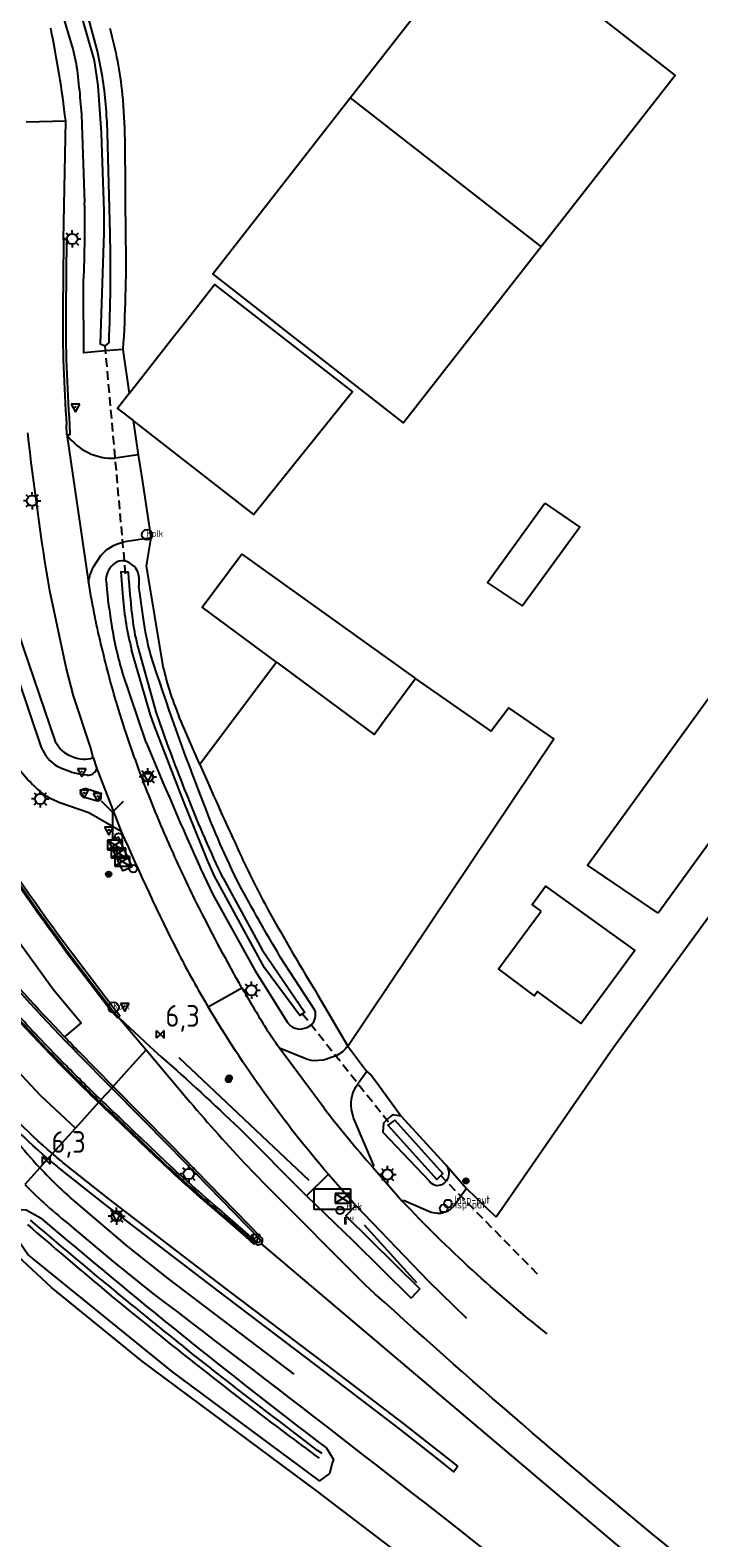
# Model space of a CAD drawing. Extents: x 165936 to 168762, y 445225 to 450407.
# Tile 9 of 69: x 166357 to 166434, y 445358 to 445532. Entities that reach past the tile are written whole.
import ezdxf
from ezdxf.enums import TextEntityAlignment as Align

# ---------------------------------------------------------------- set-up
doc = ezdxf.new("R2010")
doc.units = 0
doc.header["$LTSCALE"] = 4
doc.linetypes.add('STIPPELFIJN', pattern=[0.375, 0.25, -0.125])
doc.layers.get('0').update_dxf_attribs({"linetype": 'CONTINUOUS'})
for name, color, linetype in [('G_OTD', 32, 'CONTINUOUS'), ('G_OWG', 6, 'CONTINUOUS'), ('G_OWT', 6, 'CONTINUOUS'), ('G_PND', 1, 'CONTINUOUS'), ('G_WGD', 7, 'CONTINUOUS'), ('G_WGI', 1, 'CONTINUOUS'), ('G_WTD', 5, 'CONTINUOUS'), ('LKWDUP', 5, 'CONTINUOUS'), ('LSHD', 3, 'CONTINUOUS'), ('LWGI', 7, 'CONTINUOUS'), ('PPALHM', 10, 'CONTINUOUS'), ('PVGO', 102, 'CONTINUOUS')]:
    doc.layers.add(name, color=color, linetype=linetype)
for name, color, linetype, true_color in [('PBAK', 7, 'CONTINUOUS', 0xbd2877), ('PBRD', 7, 'CONTINUOUS', 0xbd2877), ('PKST', 7, 'CONTINUOUS', 0xbd2877), ('PPAL', 7, 'CONTINUOUS', 0xbd2877), ('PPUT', 7, 'CONTINUOUS', 0xbd2877), ('PSTM', 7, 'CONTINUOUS', 0xde7233)]:
    doc.layers.add(name, color=color, linetype=linetype, true_color=true_color)
doc.styles.add('ISO', font='ISO')
doc.styles.get("Standard").update_dxf_attribs({"font": 'ISO'})

# ---------------------------------------------------------------- blocks, each defined once
blk = doc.blocks.new('klok')
at = {"color": 0}
blk.add_circle((0, 0), 0.45, dxfattribs=at)
at = {"style": 'ISO'}
blk.add_attdef('KLOK', (0.7, 0), '', height=0.9, dxfattribs=at)
blk = doc.blocks.new('boom')
at = {"color": 0}
for radius in [0.315, 0.225, 0.135]:
    blk.add_circle((0, 0), radius, dxfattribs=at)
blk = doc.blocks.new('lichtmast')
at = {"color": 0}
for p, q in [((-0.6, 0), (-1, 0)), ((-0.71, 0.71), (-0.42, 0.42)), ((0, 0.6), (0, 1)), ((0.42, 0.42), (0.71, 0.71)), ((0.6, 0), (1, 0)), ((-0.42, -0.42), (-0.71, -0.71)), ((0, -0.6), (0, -1)), ((0.42, -0.42), (0.71, -0.71))]:
    blk.add_line(p, q, dxfattribs=at)
blk.add_circle((0, 0), 0.6, dxfattribs=at)
blk = doc.blocks.new('kolk')
at = {"color": 0}
blk.add_circle((0, 0), 0.6, dxfattribs=at)
at = {"color": 0, "linetype": 'Continuous', "style": 'ISO'}
blk.add_attdef('KOLK', (-0.04, -0.26), '', height=0.8, dxfattribs=at)
blk = doc.blocks.new('verkeersbord-pl')
at = {"linetype": 'Continuous'}
blk.add_circle((0, 0), 0.03, dxfattribs=at)
blk = doc.blocks.new('verkeersbord')
at = {"color": 0}
for p, q in [((0.5, 0.32), (-0.5, 0.32)), ((-0.5, 0.32), (0, -0.6)), ((0, -0.6), (0.5, 0.32))]:
    blk.add_line(p, q, dxfattribs=at)
blk = doc.blocks.new('schk.dwg')
for p, q in [((0.86, 0.56), (-0.86, 0.56)), ((-0.86, 0.56), (-0.86, -0.56)), ((0.86, -0.56), (0.86, 0.56)), ((-0.86, -0.56), (0.86, -0.56))]:
    blk.add_line(p, q)
at = {"linetype": 'Continuous'}
for p, q in [((-0.86, 0.56), (0.86, -0.56)), ((-0.86, -0.56), (0.86, 0.56))]:
    blk.add_line(p, q, dxfattribs=at)
blk = doc.blocks.new('verkeersteller')
at = {"color": 0}
blk.add_circle((0, 0), 0.45, dxfattribs=at)
blk = doc.blocks.new('wegwijzer')
at = {"color": 0}
for q in [(-0.424, 1.424), (0.424, 1.424), (0, 0)]:
    blk.add_line((0, 1), q, dxfattribs=at)
blk = doc.blocks.new('kilometerpaal')
at = {"color": 0}
for p, q in [((-0.44, 0.44), (0.44, -0.44)), ((-0.44, -0.44), (-0.44, 0.44)), ((0.44, 0.44), (-0.44, -0.44)), ((0.44, -0.44), (0.44, 0.44))]:
    blk.add_line(p, q, dxfattribs=at)
at = {"color": 0, "style": 'ISO'}
blk.add_attdef('KILOMETERPAAL', (0.59, 0.87), '', height=2.5, dxfattribs=at)
blk = doc.blocks.new('haltepaal')
at = {"linetype": 'ByBlock', "lineweight": -2}
h = blk.add_hatch(color=0, dxfattribs=at)
h.dxf.hatch_style = 1
h.paths.add_polyline_path([(0.15, 0.45), (0.45, 0.45), (0.45, 0.8), (-0.15, 0.8), (-0.15, -0.1), (0, -0.1, -0.414214), (-0.1, 0, -1), (0.1, 0, -0.414214), (0, -0.1), (0.15, -0.1)])
h.paths.add_polyline_path([(0.15, 0.5), (0.15, 0.75), (0.4, 0.75), (0.4, 0.5)], flags=16)
at = {"linetype": 'ByBlock', "lineweight": -2, "true_color": 0x681648}
h = blk.add_hatch(color=219, dxfattribs=at)
h.dxf.hatch_style = 1
h.paths.add_polyline_path([(0.1, 0, 1), (-0.1, 0, 1)])
at = {"color": 0, "linetype": 'ByBlock', "lineweight": -2}
blk.add_attdef('HALTEPAAL', (0.5, 0.35), '', height=0.5, dxfattribs=at)
blk = doc.blocks.new('strooikist')
at = {"color": 0}
blk.add_circle((0, 0), 0.45, dxfattribs=at)
at = {"color": 0, "style": 'ISO'}
blk.add_attdef('STROOIKIST', (0.7, 0), '', height=0.9, dxfattribs=at)
blk = doc.blocks.new('abri')
at = {"color": 0}
for p, q in [((-2.1, 1.2), (2.1, 1.2)), ((-2.1, -1.2), (-2.1, 1.2)), ((2.1, 1.2), (2.1, -1.2)), ((2.1, -1.2), (-2.1, -1.2))]:
    blk.add_line(p, q, dxfattribs=at)
at = {"color": 0, "linetype": 'Continuous', "style": 'ISO', "flags": 2}
blk.add_attdef('ABRI', text='', height=0.8, dxfattribs=at).set_placement((0, 0), align=Align.MIDDLE_CENTER)

msp = doc.modelspace()

# ---------------------------------------------------------------- linework, layer by layer
at = {"layer": 'G_OTD', "linetype": 'Continuous', "transparency": 33554687}
for points in [[(166449.817, 445477.145), (166448.865, 445475.685), (166447.856, 445471.016), (166455.808, 445470.582), (166460.84, 445467.829), (166461.165, 445465.127), (166423.951, 445414.093), (166410.466, 445394.604)], [(166416.077, 445477.067), (166420.135, 445474.292), (166413.491, 445465.207), (166409.44, 445467.906), (166416.077, 445477.067)], [(166385.083, 445458.708), (166376.234, 445446.894)], [(166393.327, 445414.358), (166417.132, 445449.87), (166411.917, 445453.436), (166409.896, 445450.732), (166401.135, 445456.816)], [(166429.152, 445429.727), (166420.996, 445435.272), (166435.199, 445454.846), (166443.232, 445449.079), (166429.152, 445429.727)]]:
    msp.add_lwpolyline(points, dxfattribs=at)
at = {"layer": 'G_OWG', "linetype": 'Continuous', "transparency": 33554687}
for points in [[(166360.79, 445499.52), (166360.865, 445507.482), (166360.486, 445507.528)], [(166367.343, 445494.835), (166368.087, 445489.758)], [(166360.869, 445484.999), (166361.249, 445484.993), (166361.224, 445486.13)], [(166368.547, 445486.619), (166369.126, 445482.668)], [(166370.585, 445473.078), (166370.021, 445469.822), (166371.919, 445458.454)], [(166376.234, 445446.894), (166375.467, 445448.644), (166373.821, 445452.482)], [(166376.234, 445446.894), (166377.144, 445444.82)], [(166367.3, 445434.6), (166368.417, 445435.116), (166366.85, 445438.51), (166365.733, 445437.994), (166367.3, 445434.6)], [(166389.871, 445420.248), (166393.327, 445414.358)], [(166395.525, 445411.43), (166396.032, 445410.999), (166396.645, 445410.194), (166399.486, 445406.257)], [(166366.052, 445409.51), (166364.807, 445408.13)], [(166366.22, 445409.696), (166366.052, 445409.51)], [(166401.853, 445353.72), (166389.825, 445362.891), (166369.608, 445377.919), (166359.081, 445386.48), (166352.445, 445392.637), (166351.26, 445397.632), (166341.151, 445406.15), (166340.617, 445408.31)], [(166364.639, 445407.945), (166364.807, 445408.13)], [(166357.744, 445400.303), (166358.678, 445401.338)], [(166358.678, 445401.338), (166359.213, 445401.931)], [(166404.722, 445400.541), (166407.026, 445397.908)], [(166360.095, 445400.143), (166365.265, 445396.057), (166378.342, 445386.038), (166390.617, 445376.736), (166399.257, 445370.128), (166403.582, 445366.735), (166405.544, 445365.186), (166406.048, 445365.814)]]:
    msp.add_lwpolyline(points, dxfattribs=at)
for points in [[(166361.224, 445486.13, -0.0210626), (166360.79, 445499.52)], [(166371.919, 445458.454, 0.0465245), (166373.821, 445452.482)], [(166377.144, 445444.82, 0.0036464), (166381.033, 445436.217)], [(166381.033, 445436.217, 0.0184505), (166384.142, 445430.075)], [(166384.142, 445430.075, 0.0111563), (166389.871, 445420.248)], [(166358.678, 445401.338, -0.0376071), (166350.188, 445409.866)], [(166358.678, 445401.338, 0.0053214), (166360.095, 445400.143)]]:
    msp.add_lwpolyline(points, format="xyb", dxfattribs=at)
at = {"layer": 'G_OWT', "linetype": 'Continuous', "transparency": 33554687}
for points in [[(166355.798, 445548.927), (166361.466, 445529.931)], [(166362.62, 445520.805), (166362.926, 445511.787)], [(166367.561, 445519.058), (166367.661, 445507.212)], [(166367.343, 445494.835), (166365.351, 445494.665), (166362.847, 445494.452), (166362.782, 445502.081)], [(166368.667, 445469.765), (166367.993, 445470.262), (166367.527, 445470.409)], [(166369.716, 445463.692), (166369.197, 445467.47)], [(166370.039, 445449.416), (166367.26, 445457.616)], [(166376.362, 445434.776), (166377.737, 445431.88), (166382.639, 445423.031), (166383.992, 445420.865), (166386.347, 445417.093), (166386.669, 445416.748)], [(166389.531, 445418.499), (166385.49, 445424.714)], [(166387.863, 445416.326), (166388.634, 445416.492), (166389.113, 445416.804)], [(166399.486, 445406.257), (166398.488, 445406.43), (166398.269, 445406.222), (166397.844, 445405.817), (166397.457, 445405.449), (166397.384, 445404.395), (166402.76, 445398.743)], [(166399.486, 445406.257), (166404.499, 445400.796)], [(166404.499, 445400.796), (166404.618, 445400.675)], [(166404.618, 445400.675), (166404.722, 445400.541)], [(166390.834, 445367.966), (166391.653, 445366.577), (166391.536, 445366.161), (166391.206, 445364.989), (166390.063, 445364.125), (166373.082, 445376.711), (166356.353, 445390.28), (166353.563, 445394.346), (166354.34, 445395.519), (166355.108, 445395.484), (166356.187, 445395.434), (166357.903, 445394.485)]]:
    msp.add_lwpolyline(points, dxfattribs=at)
for points in [[(166365.818, 445531.942, -0.043088), (166367.265, 445524.308)], [(166361.466, 445529.931, -0.0387248), (166362.049, 445527.114)], [(166362.049, 445527.114, -0.0176075), (166362.62, 445520.805)], [(166367.265, 445524.308, -0.0205705), (166367.561, 445519.058)], [(166362.782, 445502.081, 0.0175141), (166362.926, 445511.787)], [(166367.661, 445507.212, -0.0195499), (166367.343, 445494.835)], [(166366.392, 445470.12, 0.2163246), (166365.386, 445468.291)], [(166367.527, 445470.409, 0.2143343), (166366.392, 445470.12)], [(166369.106, 445469.013, 0.1163931), (166368.667, 445469.765)], [(166369.197, 445467.47, 0.0926982), (166369.106, 445469.013)], [(166365.386, 445468.291, 0.0245341), (166365.97, 445463.483)], [(166365.97, 445463.483, 0.039868), (166367.26, 445457.616)], [(166370.523, 445459.628, -0.0258907), (166369.716, 445463.692)], [(166376.657, 445442.463, -0.0148018), (166370.523, 445459.628)], [(166370.039, 445449.416, 0.0076986), (166376.362, 445434.776)], [(166380.778, 445433.042, -0.0261773), (166376.657, 445442.463)], [(166385.49, 445424.714, -0.011693), (166380.778, 445433.042)], [(166389.113, 445416.804, 0.267715), (166389.531, 445418.499)], [(166386.669, 445416.748, 0.1957948), (166387.863, 445416.326)], [(166404.722, 445400.541, -0.3262371), (166404.68, 445398.757)], [(166402.76, 445398.743, 0.1937212), (166403.555, 445398.263)], [(166403.555, 445398.263, 0.2365087), (166404.68, 445398.757)], [(166390.834, 445367.966, -0.0139289), (166357.903, 445394.485)]]:
    msp.add_lwpolyline(points, format="xyb", dxfattribs=at)
at = {"layer": 'G_PND', "linetype": 'Continuous', "transparency": 33554687}
for points in [[(166393.602, 445523.903), (166409.082, 445543.721), (166431.128, 445526.501), (166415.648, 445506.683)], [(166415.648, 445506.683), (166399.775, 445486.362), (166377.729, 445503.581), (166393.602, 445523.903)], [(166393.602, 445523.903), (166415.648, 445506.683)], [(166368.087, 445489.758), (166373.268, 445496.394), (166374.487, 445497.955), (166377.909, 445502.337), (166393.86, 445489.956), (166382.468, 445475.75), (166368.547, 445486.619)], [(166368.087, 445489.758), (166366.739, 445488.031), (166368.547, 445486.619)], [(166385.083, 445458.708), (166376.516, 445465.056), (166380.993, 445471.097), (166381.066, 445471.196), (166381.201, 445471.1), (166401.135, 445456.816)], [(166385.083, 445458.708), (166396.35, 445450.358), (166397.594, 445452.037), (166400.644, 445456.153), (166401.135, 445456.816)], [(166415.652, 445429.934), (166414.606, 445430.703), (166416.167, 445432.824), (166426.49, 445425.404), (166424.89, 445423.232), (166420.262, 445416.95), (166415.245, 445420.646), (166414.901, 445420.18), (166410.723, 445423.269), (166415.652, 445429.934)]]:
    msp.add_lwpolyline(points, dxfattribs=at)
at = {"layer": 'G_WGD', "linetype": 'Continuous', "transparency": 33554687}
for points in [[(166360.736, 445521.267, 0.0219161), (166359.01, 445531.938)], [(166360.408, 445499.524, 0.0211025), (166360.843, 445486.112)], [(166358.895, 445466.956, -0.0130857), (166356.364, 445485.219)], [(166360.869, 445484.999, 0.255117), (166366.463, 445482.264)], [(166364.797, 445471.025, -0.1531416), (166367.334, 445472.567)], [(166363.367, 445467.901, -0.0873041), (166363.958, 445469.72)], [(166363.367, 445467.901, 0.0174827), (166364.105, 445463.896)], [(166365.794, 445456.918, -0.0098652), (166364.105, 445463.896)], [(166367.571, 445450.942, -0.0158855), (166365.794, 445456.918)], [(166370.166, 445443.76, -0.0129667), (166367.571, 445450.942)], [(166358.247, 445448.225, 0.1789678), (166360.42, 445446.386)], [(166360.15, 445448.639, 0.1195975), (166361.615, 445447.764)], [(166361.615, 445447.764, 0.193238), (166363.897, 445447.677)], [(166358.422, 445443.283, -0.0829226), (166354.598, 445447.358)], [(166363.227, 445445.659, -0.1014615), (166360.42, 445446.386)], [(166363.227, 445445.659, 0.3146796), (166364.294, 445446.299)], [(166362.558, 445443.291, -0.679102), (166363.102, 445444.125)], [(166360.065, 445442.462, -0.0518626), (166358.422, 445443.283)], [(166364.72, 445442.818, -0.2978429), (166364.264, 445442.708)], [(166364.72, 445442.818, 0.482777), (166364.562, 445443.634)], [(166372.807, 445437.422, -0.0112255), (166370.166, 445443.76)], [(166350.523, 445440.302, 0.0152652), (166361.028, 445425.186)], [(166367.152, 445439.156, 0.0129196), (166373.764, 445425.048)], [(166375.864, 445430.897, -0.0106143), (166372.807, 445437.422)], [(166380.802, 445421.604, -0.009905), (166375.864, 445430.897)], [(166360.607, 445415.41, -0.0145461), (166351.482, 445425.489)], [(166373.764, 445425.048, 0.0130522), (166377.203, 445418.88)], [(166381.091, 445421.094, 0.0094606), (166383.731, 445416.653)], [(166391.082, 445399.551, -0.0441082), (166377.203, 445418.88)], [(166355.064, 445417.753, 0.0083648), (166360.598, 445411.934)], [(166385.441, 445414.126, -0.0200004), (166383.731, 445416.653)], [(166362.289, 445413.676, -0.0023414), (166360.607, 445415.41)], [(166371.81, 445413.09, -0.0115184), (166380.77, 445404.854)], [(166389.375, 445412.662, -0.0970443), (166388.302, 445412.956)], [(166393.327, 445414.358, -0.1181677), (166391.96, 445413.221)], [(166364.639, 445407.945, -0.0064771), (166360.598, 445411.934)], [(166359.213, 445401.931, -0.0377694), (166350.785, 445410.395)], [(166393.736, 445407.048, -0.197427), (166394.503, 445410.022)], [(166364.639, 445407.945, 0.0040531), (166367.048, 445405.663)], [(166374.672, 445408.404, 0.0114563), (166381.35, 445400.859)], [(166390.58, 445407.2, 0.0181089), (166396.191, 445400.39)], [(166367.048, 445405.663, 0.0017966), (166372.169, 445400.77)], [(166354.944, 445403.497, 0.0170093), (166357.744, 445400.303)], [(166360.596, 445400.764, -0.0062958), (166359.213, 445401.931)], [(166372.169, 445400.77, 0.0106338), (166378.951, 445394.764)], [(166357.744, 445400.303, 0.023015), (166361.891, 445396.282)], [(166356.009, 445398.38, 0.0348084), (166361.265, 445393.667)], [(166416.332, 445381.114, -0.0355139), (166399.646, 445396.414)], [(166405.117, 445395.445, -0.1533556), (166403.684, 445395.003)], [(166432.041, 445355.07, -0.0129955), (166395.34, 445386.766)], [(166416.429, 445350.436, 0.0048792), (166370.842, 445385.78)]]:
    msp.add_lwpolyline(points, format="xyb", dxfattribs=at)
for points in [[(166356.159, 445521.15), (166360.736, 445521.267)], [(166360.486, 445507.528), (166360.736, 445521.267)], [(166360.486, 445507.528), (166360.48, 445507.144), (166360.408, 445499.524)], [(166360.869, 445484.999), (166360.843, 445486.112)], [(166360.869, 445484.999), (166363.367, 445467.901)], [(166344.814, 445482.601), (166348.135, 445476.151), (166349.332, 445473.529), (166351.154, 445468.75), (166357.924, 445448.839), (166358.247, 445448.225)], [(166369.126, 445482.668), (166366.463, 445482.264)], [(166369.126, 445482.668), (166369.621, 445479.561), (166370.451, 445473.866), (166370.585, 445473.078)], [(166370.585, 445473.078), (166367.334, 445472.567)], [(166363.958, 445469.72), (166364.797, 445471.025)], [(166321.058, 445466.79), (166321.776, 445464.646), (166325.857, 445454.423), (166329.417, 445446.824), (166332.796, 445440.492), (166335.283, 445436.638), (166337.265, 445433.346), (166339.522, 445429.963), (166342.083, 445426.671), (166344.565, 445423.378), (166349.626, 445417.386), (166357.784, 445408.692), (166361.878, 445404.884)], [(166353.414, 445467.536), (166359.525, 445449.535), (166360.15, 445448.639)], [(166363.897, 445447.677), (166363.59, 445448.886), (166361.644, 445454.817), (166360.786, 445458.106), (166358.895, 445466.956)], [(166336.273, 445457.414), (166341.139, 445448.079), (166345.285, 445441.18), (166352.316, 445430.522), (166359.285, 445420.935), (166362.508, 445417.031), (166360.607, 445415.41)], [(166363.897, 445447.677), (166364.3, 445446.503)], [(166364.3, 445446.503), (166364.294, 445446.299)], [(166364.3, 445446.503), (166367.152, 445439.156)], [(166363.102, 445444.125), (166364.562, 445443.634)], [(166367.152, 445439.156), (166363.427, 445441.286), (166360.065, 445442.462)], [(166364.264, 445442.708), (166362.776, 445443.115), (166362.558, 445443.291)], [(166361.028, 445425.186), (166366.188, 445418.437), (166366.846, 445417.702)], [(166381.091, 445421.094), (166380.946, 445421.349), (166380.802, 445421.604)], [(166377.203, 445418.88), (166381.091, 445421.094)], [(166366.846, 445417.702), (166367.515, 445417.036), (166370.428, 445414.36), (166371.81, 445413.09)], [(166366.846, 445417.702), (166370.031, 445413.919)], [(166366.22, 445409.696), (166362.289, 445413.676)], [(166370.031, 445413.919), (166368.126, 445411.808)], [(166370.031, 445413.919), (166374.672, 445408.404)], [(166390.58, 445407.2), (166385.441, 445414.126)], [(166388.302, 445412.956), (166385.441, 445414.126)], [(166391.96, 445413.221), (166390.524, 445412.71), (166389.375, 445412.662)], [(166393.327, 445414.358), (166395.525, 445411.43)], [(166366.22, 445409.696), (166368.126, 445411.808)], [(166395.525, 445411.43), (166394.503, 445410.022)], [(166383.304, 445391.511), (166383.426, 445391.665), (166383.48, 445391.855), (166383.455, 445392.05), (166383.357, 445392.221), (166372.841, 445402.99), (166366.22, 445409.696)], [(166364.639, 445407.945), (166364.543, 445407.838), (166361.878, 445404.884)], [(166396.191, 445400.39), (166396.322, 445400.576), (166393.989, 445406.083), (166393.736, 445407.048)], [(166359.213, 445401.931), (166361.878, 445404.884)], [(166388.536, 445397.038), (166380.77, 445404.854)], [(166406.048, 445365.814), (166399.746, 445370.759), (166391.1, 445377.371), (166378.825, 445386.673), (166365.755, 445396.687), (166360.596, 445400.764)], [(166381.35, 445400.859), (166383.88, 445398.242), (166395.34, 445386.766)], [(166357.744, 445400.303), (166356.009, 445398.38)], [(166391.082, 445399.551), (166388.536, 445397.038)], [(166391.082, 445399.551), (166394.255, 445395.936)], [(166396.191, 445400.39), (166399.646, 445396.414)], [(166388.536, 445397.038), (166393.926, 445391.844), (166400.63, 445385.221)], [(166407.026, 445397.908), (166406.397, 445397.009), (166405.669, 445395.967), (166405.117, 445395.445)], [(166410.466, 445394.604), (166407.026, 445397.908)], [(166361.891, 445396.282), (166367.871, 445391.219), (166372.526, 445387.521), (166387.079, 445376.455)], [(166394.255, 445395.936), (166393.093, 445394.741), (166401.647, 445386.294), (166400.63, 445385.221)], [(166394.255, 445395.936), (166402.641, 445387.205), (166407.029, 445382.939)], [(166403.684, 445395.003), (166402.937, 445395.122), (166399.745, 445396.507), (166399.646, 445396.414)], [(166370.842, 445385.78), (166366.284, 445389.412), (166361.265, 445393.667)], [(166378.951, 445394.764), (166382.595, 445391.578), (166382.747, 445391.453), (166382.935, 445391.396), (166383.131, 445391.416), (166383.304, 445391.511)], [(166383.304, 445391.511), (166440.063, 445343.434)]]:
    msp.add_lwpolyline(points, dxfattribs=at)
at = {"layer": 'G_WGI', "linetype": 'Continuous', "transparency": 33554687}
for points in [[(166361.238, 445425.344, -0.0153563), (166350.744, 445440.445)], [(166351.291, 445425.328, 0.0172642), (166362.111, 445413.501)], [(166360.776, 445412.109, -0.0084646), (166355.246, 445417.925)], [(166364.807, 445408.13, -0.0062419), (166360.776, 445412.109)], [(166364.807, 445408.13, 0.0036094), (166367.22, 445405.844)], [(166372.34, 445400.952, -0.0015973), (166367.22, 445405.844)], [(166379.114, 445394.953, -0.0105635), (166372.34, 445400.952)], [(166383.173, 445392.052, -1.0430411), (166382.778, 445391.75)]]:
    msp.add_lwpolyline(points, format="xyb", dxfattribs=at)
for points in [[(166366.846, 445417.702), (166367.005, 445417.866), (166366.334, 445418.666), (166361.238, 445425.344)], [(166366.052, 445409.51), (166362.111, 445413.501)], [(166366.052, 445409.51), (166372.663, 445402.815), (166383.173, 445392.052)], [(166382.778, 445391.75), (166379.114, 445394.953)]]:
    msp.add_lwpolyline(points, dxfattribs=at)
at = {"layer": 'G_WTD', "linetype": 'Continuous', "transparency": 33554687}
for points in [[(166364.989, 445526.376), (166364.431, 445529.279), (166362.28, 445537.15), (166361.255, 445540.479)], [(166361.539, 445536.966), (166364.011, 445528.206), (166364.437, 445525.29), (166364.843, 445519.876), (166365.139, 445510.831), (166365.145, 445508.298), (166364.715, 445495.478), (166365.297, 445495.263), (166365.742, 445495.592)], [(166365.868, 445508.235), (166365.573, 445519.847)], [(166368, 445469.099), (166367.643, 445469.118), (166367.118, 445469.145), (166367.349, 445466.198)], [(166378.941, 445433.748), (166383.442, 445425.459), (166388.354, 445418.249), (166388.099, 445418.081), (166387.793, 445417.88), (166383.709, 445423.414), (166377.902, 445434.081), (166377.097, 445435.895), (166374.304, 445442.771), (166370.953, 445451.425), (166370.544, 445452.64), (166368.351, 445460.14)], [(166371.643, 445451.613), (166371.207, 445452.971), (166369.137, 445460.345)], [(166398.74, 445405.812), (166398.509, 445405.636), (166398.185, 445405.388), (166397.962, 445405.218), (166403.613, 445398.958), (166404.05, 445399.399), (166404.3, 445399.651), (166398.74, 445405.812)]]:
    msp.add_lwpolyline(points, dxfattribs=at)
for points in [[(166365.573, 445519.847, 0.0275815), (166364.989, 445526.376)], [(166365.742, 445495.592, 0.0158182), (166365.868, 445508.235)], [(166368.53, 445463.364, -0.0184703), (166368, 445469.099)], [(166367.349, 445466.198, 0.0452475), (166368.351, 445460.14)], [(166369.137, 445460.345, -0.0347726), (166368.53, 445463.364)], [(166374.908, 445442.983, -0.0105282), (166371.643, 445451.613)], [(166378.941, 445433.748, -0.0200408), (166374.908, 445442.983)], [(166356.312, 445393.751, 0.010875), (166374.17, 445378.877)], [(166356.634, 445394.249, 0.0085427), (166374.331, 445379.642)], [(166390.345, 445367.272, -0.0076111), (166374.331, 445379.642)], [(166374.17, 445378.877, 0.0094043), (166390.004, 445366.742)]]:
    msp.add_lwpolyline(points, format="xyb", dxfattribs=at)
at = {"layer": 'LKWDUP', "linetype": 'STIPPELFIJN', "lineweight": -3, "transparency": 33554687}
for points in [[(166367.661, 445468.918), (166365.297, 445495.263)], [(166388.07, 445418.117), (166398.231, 445405.33)], [(166403.982, 445399.468), (166415.542, 445387.698)]]:
    msp.add_lwpolyline(points, dxfattribs=at)
at = {"layer": 'LSHD', "linetype": 'Continuous', "lineweight": -3, "transparency": 33554687}
for points in [[(166373.804, 445413.03), (166388.816, 445398.85)], [(166401.296, 445387.002), (166395.253, 445393.67)]]:
    msp.add_lwpolyline(points, dxfattribs=at)
at = {"layer": 'LWGI', "transparency": 33554687}
for points in [[(166321.458, 445482.498), (166321.333, 445482.485), (166321.615, 445481.306), (166321.888, 445480.241), (166324.197, 445471.002, 0.0308522), (166329.591, 445455.891, 0.0350174), (166337.633, 445440.293, 0.0180381), (166347.678, 445425.942, 0.025819), (166354.96, 445417.654, 0.0083618), (166360.496, 445411.833, 0.0102921), (166366.949, 445405.559, 0.0018007), (166372.071, 445400.665, 0.0106272), (166378.857, 445394.655), (166381.493, 445392.351), (166382.477, 445391.463), (166382.595, 445391.578)], [(166333.415, 445480.234), (166333.461, 445479.681, 0.0136099), (166333.578, 445478.436, 0.0166238), (166334.123, 445475.478, 0.0152018), (166335.654, 445470.136, 0.0144825), (166338.02, 445463.627, 0.0188449), (166341.684, 445455.35, 0.0162144), (166345.706, 445447.8, 0.0088712), (166350.409, 445440.228, 0.015364), (166360.919, 445425.104), (166366.037, 445418.397), (166366.73, 445417.61), (166366.846, 445417.702)]]:
    msp.add_lwpolyline(points, format="xyb", dxfattribs=at)

# ---------------------------------------------------------------- block references
at = {"layer": 'PBAK', "transparency": 33554687}
msp.add_blockref('strooikist', (166392.436, 445395.382), dxfattribs=at).add_auto_attribs({'STROOIKIST': 'Bak'})
at = {"layer": 'PBRD', "transparency": 33554687}
for p in [(166361.868, 445488.195), (166362.591, 445446.052), (166370.231, 445445.477), (166362.885, 445443.613), (166364.421, 445443.211), (166365.721, 445439.331), (166367.566, 445418.955), (166366.625, 445394.708), (166382.682, 445392.224)]:
    msp.add_blockref('verkeersbord', p, dxfattribs=at)
at = {"layer": 'PBRD', "transparency": 33554687, "xscale": 3, "yscale": 3, "zscale": 3}
msp.add_blockref('wegwijzer', (166366.15, 445438.369), dxfattribs=at)
at = {"layer": 'PKST', "transparency": 33554687}
for p in [(166366.437, 445437.596), (166366.841, 445436.668), (166367.274, 445435.7), (166392.736, 445396.763)]:
    msp.add_blockref('schk.dwg', p, dxfattribs=at)
at = {"layer": 'PPAL', "transparency": 33554687}
for name, p in [('lichtmast', (166361.497, 445507.599)), ('verkeersbord-pl', (166361.868, 445488.195)), ('lichtmast', (166356.858, 445477.361)), ('verkeersbord-pl', (166362.591, 445446.052)), ('lichtmast', (166370.231, 445445.477)), ('lichtmast', (166357.794, 445442.914)), ('verkeersbord-pl', (166362.885, 445443.613)), ('verkeersbord-pl', (166364.421, 445443.211)), ('verkeersbord-pl', (166365.721, 445439.331)), ('verkeersteller', (166366.85, 445438.51)), ('verkeersbord-pl', (166366.15, 445438.369)), ('verkeersteller', (166368.54, 445434.85)), ('lichtmast', (166382.193, 445420.81)), ('verkeersbord-pl', (166367.548, 445418.948)), ('lichtmast', (166374.943, 445399.582)), ('lichtmast', (166397.906, 445399.521)), ('lichtmast', (166366.625, 445394.708)), ('verkeersbord-pl', (166382.682, 445392.224))]:
    msp.add_blockref(name, p, dxfattribs=at)
msp.add_blockref('haltepaal', (166393.029, 445393.819), dxfattribs=at).add_auto_attribs({'HALTEPAAL': 'H'})
at = {"layer": 'PPALHM', "transparency": 33554687}
for p in [(166371.66, 445415.724), (166358.496, 445401.156)]:
    msp.add_blockref('kilometerpaal', p, dxfattribs=at).add_auto_attribs({'KILOMETERPAAL': '6,3'})
at = {"layer": 'PPUT', "transparency": 33554687}
for name, p, values in [('kolk', (166370.14, 445473.437), {'KOLK': 'Kolk'}), ('kolk', (166366.268, 445418.824), {'KOLK': 'Kolk'}), ('klok', (166404.899, 445396.161), {'KLOK': 'Insp-put'}), ('klok', (166404.399, 445395.6), {'KLOK': 'Insp-put'})]:
    msp.add_blockref(name, p, dxfattribs=at).add_auto_attribs(values)
at = {"layer": 'PSTM', "transparency": 33554687}
msp.add_blockref('abri', (166391.539, 445396.664), dxfattribs=at)
at = {"layer": 'PVGO', "transparency": 33554687}
for p in [(166365.706, 445434.212), (166379.62, 445410.664), (166379.538, 445410.49), (166406.982, 445398.786)]:
    msp.add_blockref('boom', p, dxfattribs=at)

doc.saveas('drawing.dxf')
